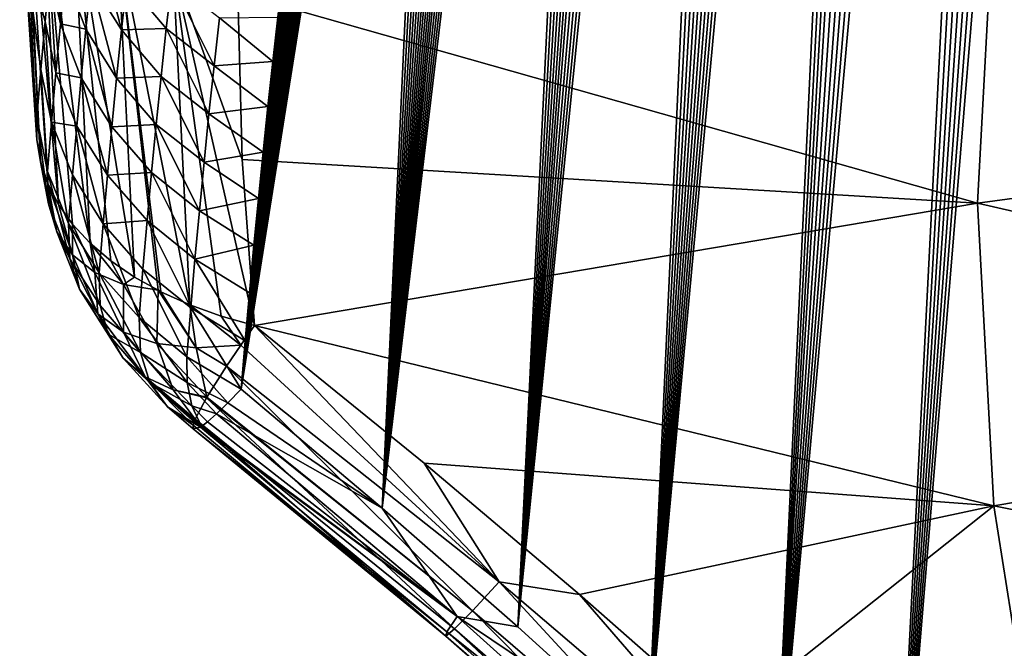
# Model space of a CAD drawing. Header units: metres. Extents: x -109 to 109, y -315 to 32.
# Tile 228 of 256: x 51.55 to 56.25, y -45.52 to -42.52. Entities that reach past the tile are written whole.
import ezdxf

# ---------------------------------------------------------------- set-up
doc = ezdxf.new("R2010")
doc.units = ezdxf.units.M
doc.layers.add('solid_K244242000C74_AAA', color=7, linetype='CONTINUOUS')

msp = doc.modelspace()

# ---------------------------------------------------------------- linework, layer by layer
at = {"layer": 'solid_K244242000C74_AAA'}
for points in [[(55.715164, -47.101147, 56.865765), (56.995544, -30.632408, 33.514179), (57.085381, -30.54059, 33.248219)], [(56.25885, -47.657204, 56.717491), (55.715164, -47.101147, 56.865765), (57.085381, -30.54059, 33.248219)], [(55.715164, -47.101147, 56.865765), (56.904716, -30.729477, 33.786823), (56.995544, -30.632408, 33.514179)], [(55.715164, -47.101147, 56.865765), (56.812916, -30.832148, 34.066559), (56.904716, -30.729477, 33.786823)], [(55.715164, -47.101147, 56.865765), (56.720165, -30.940811, 34.353844), (56.812916, -30.832148, 34.066559)], [(55.715164, -47.101147, 56.865765), (56.626461, -31.055485, 34.648705), (56.720165, -30.940811, 34.353844)], [(55.715164, -47.101147, 56.865765), (56.531788, -31.175915, 34.950817), (56.626461, -31.055485, 34.648705)], [(55.145649, -46.542496, 56.976105), (56.436184, -31.302544, 35.260693), (56.531788, -31.175915, 34.950817)], [(55.715164, -47.101147, 56.865765), (55.145649, -46.542496, 56.976105), (56.531788, -31.175915, 34.950817)], [(55.145649, -46.542496, 56.976105), (56.339695, -31.43582, 35.57885), (56.436184, -31.302544, 35.260693)], [(55.145649, -46.542496, 56.976105), (56.242298, -31.575655, 35.90519), (56.339695, -31.43582, 35.57885)], [(55.145649, -46.542496, 56.976105), (56.143986, -31.721855, 36.239468), (56.242298, -31.575655, 35.90519)], [(55.145649, -46.542496, 56.976105), (56.044823, -31.874949, 36.582279), (56.143986, -31.721855, 36.239468)], [(55.145649, -46.542496, 56.976105), (55.969936, -31.994614, 36.845345), (56.044823, -31.874949, 36.582279)], [(55.145649, -46.542496, 56.976105), (55.894608, -32.118462, 37.113556), (55.969936, -31.994614, 36.845345)], [(55.145649, -46.542496, 56.976105), (55.818794, -32.246155, 37.386532), (55.894608, -32.118462, 37.113556)], [(54.550083, -45.981049, 57.04678), (55.742531, -32.377926, 37.664528), (55.818794, -32.246155, 37.386532)], [(55.145649, -46.542496, 56.976105), (54.550083, -45.981049, 57.04678), (55.818794, -32.246155, 37.386532)], [(54.550083, -45.981049, 57.04678), (55.665871, -32.514038, 37.947823), (55.742531, -32.377926, 37.664528)], [(54.550083, -45.981049, 57.04678), (55.588852, -32.654758, 38.236706), (55.665871, -32.514038, 37.947823)], [(54.550083, -45.981049, 57.04678), (55.511497, -32.800201, 38.531311), (55.588852, -32.654758, 38.236706)], [(54.550083, -45.981049, 57.04678), (55.433727, -32.949917, 38.831158), (55.511497, -32.800201, 38.531311)], [(54.550083, -45.981049, 57.04678), (55.355583, -33.104103, 39.136456), (55.433727, -32.949917, 38.831158)], [(54.550083, -45.981049, 57.04678), (55.277138, -33.263077, 39.447521), (55.355583, -33.104103, 39.136456)], [(54.550083, -45.981049, 57.04678), (55.198456, -33.427143, 39.764687), (55.277138, -33.263077, 39.447521)], [(54.550083, -45.981049, 57.04678), (55.119591, -33.596542, 40.088207), (55.198456, -33.427143, 39.764687)], [(53.92878, -45.417683, 57.076584), (55.040424, -33.770752, 40.417557), (55.119591, -33.596542, 40.088207)], [(54.550083, -45.981049, 57.04678), (53.92878, -45.417683, 57.076584), (55.119591, -33.596542, 40.088207)], [(53.92878, -45.417683, 57.076584), (54.960995, -33.949886, 40.752842), (55.040424, -33.770752, 40.417557)], [(53.92878, -45.417683, 57.076584), (54.881401, -34.134308, 41.094429), (54.960995, -33.949886, 40.752842)], [(53.92878, -45.417683, 57.076584), (54.801735, -34.324387, 41.442699), (54.881401, -34.134308, 41.094429)], [(53.92878, -45.417683, 57.076584), (54.738018, -34.480766, 41.726372), (54.801735, -34.324387, 41.442699)], [(53.92878, -45.417683, 57.076584), (54.674267, -34.640797, 42.01437), (54.738018, -34.480766, 41.726372)], [(53.92878, -45.417683, 57.076584), (54.610409, -34.804195, 42.306408), (54.674267, -34.640797, 42.01437)], [(53.92878, -45.417683, 57.076584), (54.546509, -34.971176, 42.602711), (54.610409, -34.804195, 42.306408)], [(53.92878, -45.417683, 57.076584), (54.482639, -35.141972, 42.903488), (54.546509, -34.971176, 42.602711)], [(53.92878, -45.417683, 57.076584), (54.418877, -35.316803, 43.208965), (54.482639, -35.141972, 42.903488)], [(53.281342, -44.851772, 57.063065), (54.355286, -35.495892, 43.519363), (54.418877, -35.316803, 43.208965)], [(53.92878, -45.417683, 57.076584), (53.281342, -44.851772, 57.063065), (54.418877, -35.316803, 43.208965)], [(53.281342, -44.851772, 57.063065), (54.291908, -35.679356, 43.834797), (54.355286, -35.495892, 43.519363)], [(53.281342, -44.851772, 57.063065), (54.228561, -35.866623, 44.154747), (54.291908, -35.679356, 43.834797)], [(53.281342, -44.851772, 57.063065), (54.165295, -36.057808, 44.479313), (54.228561, -35.866623, 44.154747)], [(53.281342, -44.851772, 57.063065), (54.112701, -36.220314, 44.75349), (54.165295, -36.057808, 44.479313)], [(53.281342, -44.851772, 57.063065), (54.060291, -36.38588, 45.031197), (54.112701, -36.220314, 44.75349)], [(53.281342, -44.851772, 57.063065), (54.008118, -36.554661, 45.312576), (54.060291, -36.38588, 45.031197)], [(53.281342, -44.851772, 57.063065), (53.956242, -36.726814, 45.597778), (54.008118, -36.554661, 45.312576)], [(53.281342, -44.851772, 57.063065), (53.904716, -36.902481, 45.88694), (53.956242, -36.726814, 45.597778)], [(53.281342, -44.851772, 57.063065), (53.853394, -37.081253, 46.179707), (53.904716, -36.902481, 45.88694)], [(53.281342, -44.851772, 57.063065), (53.802223, -37.262993, 46.475952), (53.853394, -37.081253, 46.179707)], [(53.281342, -44.851772, 57.063065), (53.751286, -37.447884, 46.775841), (53.802223, -37.262993, 46.475952)], [(53.281342, -44.851772, 57.063065), (53.700661, -37.636124, 47.079552), (53.751286, -37.447884, 46.775841)], [(53.281342, -44.851772, 57.063065), (53.650433, -37.827896, 47.387249), (53.700661, -37.636124, 47.079552)], [(53.281342, -44.851772, 57.063065), (53.600681, -38.023388, 47.699112), (53.650433, -37.827896, 47.387249)], [(52.608517, -44.284981, 57.005322), (53.551491, -38.222794, 48.015308), (53.600681, -38.023388, 47.699112)], [(53.281342, -44.851772, 57.063065), (52.608517, -44.284981, 57.005322), (53.600681, -38.023388, 47.699112)], [(52.608517, -44.284981, 57.005322), (53.502911, -38.426224, 48.335953), (53.551491, -38.222794, 48.015308)], [(52.608517, -44.284981, 57.005322), (53.454678, -38.633068, 48.660526), (53.502911, -38.426224, 48.335953)], [(52.608517, -44.284981, 57.005322), (53.406799, -38.84333, 48.98904), (53.454678, -38.633068, 48.660526)], [(52.608517, -44.284981, 57.005322), (53.359398, -39.057247, 49.321693), (53.406799, -38.84333, 48.98904)], [(52.608517, -44.284981, 57.005322), (53.312584, -39.275051, 49.658684), (53.359398, -39.057247, 49.321693)], [(52.608517, -44.284981, 57.005322), (53.266472, -39.496979, 50.000221), (53.312584, -39.275051, 49.658684)], [(52.608517, -44.284981, 57.005322), (53.227596, -39.690662, 50.296734), (53.266472, -39.496979, 50.000221)], [(52.608517, -44.284981, 57.005322), (53.189392, -39.887691, 50.596863), (53.227596, -39.690662, 50.296734)], [(52.608517, -44.284981, 57.005322), (53.151932, -40.0882, 50.900719), (53.189392, -39.887691, 50.596863)], [(52.608517, -44.284981, 57.005322), (53.11496, -40.291679, 51.207912), (53.151932, -40.0882, 50.900719)], [(52.608517, -44.284981, 57.005322), (53.0784, -40.497967, 51.518295), (53.11496, -40.291679, 51.207912)], [(52.608517, -44.284981, 57.005322), (53.042351, -40.707241, 51.832027), (53.0784, -40.497967, 51.518295)], [(56.428635, -40.518288, 63.992043), (56.199856, -41.951992, 62.988152), (59.864399, -42.893753, 64.115204)], [(52.608517, -44.284981, 57.005322), (53.006924, -40.919697, 52.149254), (53.042351, -40.707241, 51.832027)], [(52.608517, -44.284981, 57.005322), (52.976509, -41.108349, 52.429813), (53.006924, -40.919697, 52.149254)], [(52.608517, -44.284981, 57.005322), (52.946716, -41.299706, 52.713272), (52.976509, -41.108349, 52.429813)], [(52.608517, -44.284981, 57.005322), (52.917614, -41.493889, 52.999725), (52.946716, -41.299706, 52.713272)], [(51.633335, -43.095512, 58.026165), (51.551472, -41.334538, 59.031837), (51.57196, -42.162601, 58.452019)], [(51.633335, -43.095512, 58.026165), (51.65062, -43.20076, 58.178921), (51.551472, -41.334538, 59.031837)], [(51.568851, -41.547901, 59.336552), (51.551472, -41.334538, 59.031837), (51.65062, -43.20076, 58.178921)], [(52.608517, -44.284981, 57.005322), (52.889275, -41.691025, 53.289276), (52.917614, -41.493889, 52.999725)], [(51.568851, -41.547901, 59.336552), (51.685043, -43.303509, 58.330536), (51.73634, -43.402885, 58.479725)], [(51.654892, -41.755722, 59.63335), (51.568851, -41.547901, 59.336552), (51.73634, -43.402885, 58.479725)], [(51.568851, -41.547901, 59.336552), (51.65062, -43.20076, 58.178921), (51.685043, -43.303509, 58.330536)], [(52.608517, -44.284981, 57.005322), (52.861763, -41.891235, 53.582031), (52.889275, -41.691025, 53.289276)], [(51.654892, -41.755722, 59.63335), (51.804047, -43.497982, 58.625122), (51.887577, -43.587959, 58.765446)], [(51.806614, -41.950787, 59.911934), (51.654892, -41.755722, 59.63335), (51.887577, -43.587959, 58.765446)], [(51.654892, -41.755722, 59.63335), (51.73634, -43.402885, 58.479725), (51.804047, -43.497982, 58.625122)], [(52.608517, -44.284981, 57.005322), (52.835136, -42.094616, 53.878063), (52.861763, -41.891235, 53.582031)], [(51.806614, -41.950787, 59.911934), (51.986191, -43.672031, 58.899479), (52.09903, -43.749474, 59.026051)], [(52.018753, -42.126339, 60.162647), (51.806614, -41.950787, 59.911934), (52.09903, -43.749474, 59.026051)], [(51.806614, -41.950787, 59.911934), (51.887577, -43.587959, 58.765446), (51.986191, -43.672031, 58.899479)], [(52.593029, -42.395443, 60.546967), (56.123402, -43.396534, 61.976673), (56.199856, -41.951992, 62.988152)], [(56.199856, -41.951992, 62.988152), (56.123402, -43.396534, 61.976673), (59.864399, -42.893753, 64.115204)], [(51.745815, -42.541729, 56.703262), (51.694019, -42.306198, 56.905621), (51.716381, -42.083965, 56.588745)], [(51.769028, -42.308186, 56.372608), (51.745815, -42.541729, 56.703262), (51.716381, -42.083965, 56.588745)], [(52.608517, -44.284981, 57.005322), (52.809261, -42.300911, 54.177177), (52.835136, -42.094616, 53.878063)], [(52.037899, -42.570999, 55.728111), (51.891602, -42.337677, 55.888466), (51.916916, -42.108006, 55.560871)], [(52.063034, -42.341206, 55.40012), (52.037899, -42.570999, 55.728111), (51.916916, -42.108006, 55.560871)], [(52.018753, -42.126339, 60.162647), (52.225121, -43.819614, 59.144077), (52.3634, -43.881863, 59.252556)], [(52.283955, -42.276291, 60.376801), (52.018753, -42.126339, 60.162647), (52.3634, -43.881863, 59.252556)], [(52.018753, -42.126339, 60.162647), (52.211792, -43.81287, 59.132553), (52.225121, -43.819614, 59.144077)], [(52.018753, -42.126339, 60.162647), (52.09903, -43.749474, 59.026051), (52.211792, -43.81287, 59.132553)], [(51.652504, -42.75901, 57.547726), (51.633419, -42.98959, 57.872952), (51.57196, -42.162601, 58.452019)], [(51.633335, -43.095512, 58.026165), (51.57196, -42.162601, 58.452019), (51.633419, -42.98959, 57.872952)], [(51.672714, -42.531212, 57.225285), (51.652504, -42.75901, 57.547726), (51.57196, -42.162601, 58.452019)], [(51.694019, -42.306198, 56.905621), (51.672714, -42.531212, 57.225285), (51.57196, -42.162601, 58.452019)], [(52.283955, -42.276291, 60.376801), (52.612644, -43.188637, 59.991566), (52.593029, -42.395443, 60.546967)], [(52.283955, -42.276291, 60.376801), (52.671467, -43.98053, 59.437077), (52.612644, -43.188637, 59.991566)], [(52.283955, -42.276291, 60.376801), (52.512619, -43.935658, 59.350506), (52.671467, -43.98053, 59.437077)], [(52.283955, -42.276291, 60.376801), (52.3634, -43.881863, 59.252556), (52.512619, -43.935658, 59.350506)], [(51.723953, -42.775864, 57.033588), (51.672714, -42.531212, 57.225285), (51.694019, -42.306198, 56.905621)], [(51.745815, -42.541729, 56.703262), (51.723953, -42.775864, 57.033588), (51.694019, -42.306198, 56.905621)], [(51.867588, -42.567951, 56.215729), (51.745815, -42.541729, 56.703262), (51.769028, -42.308186, 56.372608)], [(51.891602, -42.337677, 55.888466), (51.867588, -42.567951, 56.215729), (51.769028, -42.308186, 56.372608)], [(52.014046, -42.801411, 56.055767), (51.867588, -42.567951, 56.215729), (51.891602, -42.337677, 55.888466)], [(52.037899, -42.570999, 55.728111), (52.014046, -42.801411, 56.055767), (51.891602, -42.337677, 55.888466)], [(52.063034, -42.341206, 55.40012), (52.277016, -42.336811, 54.94548), (52.251034, -42.564335, 55.271683)], [(52.479458, -42.742245, 55.136589), (52.251034, -42.564335, 55.271683), (52.277016, -42.336811, 54.94548)], [(52.505516, -42.513279, 54.80788), (52.479458, -42.742245, 55.136589), (52.277016, -42.336811, 54.94548)], [(52.608517, -44.284981, 57.005322), (52.7841, -42.51004, 54.479313), (52.809261, -42.300911, 54.177177)], [(52.063034, -42.341206, 55.40012), (52.251034, -42.564335, 55.271683), (52.037899, -42.570999, 55.728111)], [(52.612644, -43.188637, 59.991566), (56.123402, -43.396534, 61.976673), (52.593029, -42.395443, 60.546967)], [(52.505516, -42.513279, 54.80788), (52.759647, -42.722008, 54.784473), (52.479458, -42.742245, 55.136589)], [(52.505516, -42.513279, 54.80788), (52.7841, -42.51004, 54.479313), (52.759647, -42.722008, 54.784473)], [(52.608517, -44.284981, 57.005322), (52.759647, -42.722008, 54.784473), (52.7841, -42.51004, 54.479313)], [(51.703442, -43.010586, 57.363583), (51.652504, -42.75901, 57.547726), (51.672714, -42.531212, 57.225285)], [(51.723953, -42.775864, 57.033588), (51.703442, -43.010586, 57.363583), (51.672714, -42.531212, 57.225285)], [(51.844875, -42.79882, 56.542667), (51.723953, -42.775864, 57.033588), (51.745815, -42.541729, 56.703262)], [(51.867588, -42.567951, 56.215729), (51.844875, -42.79882, 56.542667), (51.745815, -42.541729, 56.703262)], [(51.991482, -43.032433, 56.383091), (51.844875, -42.79882, 56.542667), (51.867588, -42.567951, 56.215729)], [(52.014046, -42.801411, 56.055767), (51.991482, -43.032433, 56.383091), (51.867588, -42.567951, 56.215729)], [(52.037899, -42.570999, 55.728111), (52.226303, -42.792484, 55.597553), (52.014046, -42.801411, 56.055767)], [(52.037899, -42.570999, 55.728111), (52.251034, -42.564335, 55.271683), (52.226303, -42.792484, 55.597553)], [(52.454659, -42.971863, 55.464947), (52.226303, -42.792484, 55.597553), (52.251034, -42.564335, 55.271683)], [(52.479458, -42.742245, 55.136589), (52.454659, -42.971863, 55.464947), (52.251034, -42.564335, 55.271683)], [(51.684296, -43.245945, 57.693207), (51.633419, -42.98959, 57.872952), (51.652504, -42.75901, 57.547726)], [(51.703442, -43.010586, 57.363583), (51.684296, -43.245945, 57.693207), (51.652504, -42.75901, 57.547726)], [(52.479458, -42.742245, 55.136589), (52.735909, -42.936806, 55.092655), (52.454659, -42.971863, 55.464947)], [(52.479458, -42.742245, 55.136589), (52.759647, -42.722008, 54.784473), (52.735909, -42.936806, 55.092655)], [(52.608517, -44.284981, 57.005322), (52.735909, -42.936806, 55.092655), (52.759647, -42.722008, 54.784473)], [(51.823463, -43.030277, 56.869282), (51.703442, -43.010586, 57.363583), (51.723953, -42.775864, 57.033588)], [(51.844875, -42.79882, 56.542667), (51.823463, -43.030277, 56.869282), (51.723953, -42.775864, 57.033588)], [(51.970196, -43.26405, 56.710079), (51.823463, -43.030277, 56.869282), (51.844875, -42.79882, 56.542667)], [(51.991482, -43.032433, 56.383091), (51.970196, -43.26405, 56.710079), (51.844875, -42.79882, 56.542667)], [(52.014046, -42.801411, 56.055767), (52.202824, -43.021255, 55.923084), (51.991482, -43.032433, 56.383091)], [(52.014046, -42.801411, 56.055767), (52.226303, -42.792484, 55.597553), (52.202824, -43.021255, 55.923084)], [(52.431114, -43.202129, 55.79295), (52.202824, -43.021255, 55.923084), (52.226303, -42.792484, 55.597553)], [(52.454659, -42.971863, 55.464947), (52.431114, -43.202129, 55.79295), (52.226303, -42.792484, 55.597553)], [(56.123402, -43.396534, 61.976673), (59.783905, -44.235905, 63.175419), (59.864399, -42.893753, 64.115204)], [(52.454659, -42.971863, 55.464947), (52.735909, -42.936806, 55.092655), (52.712883, -43.154434, 55.403862)], [(52.608517, -44.284981, 57.005322), (52.712883, -43.154434, 55.403862), (52.735909, -42.936806, 55.092655)], [(51.689022, -43.400013, 57.928539), (51.633335, -43.095512, 58.026165), (51.633419, -42.98959, 57.872952)], [(51.689022, -43.400013, 57.928539), (51.633419, -42.98959, 57.872952), (51.684296, -43.245945, 57.693207)], [(52.454659, -42.971863, 55.464947), (52.712883, -43.154434, 55.403862), (52.431114, -43.202129, 55.79295)], [(51.784534, -43.494934, 57.521511), (51.684296, -43.245945, 57.693207), (51.703442, -43.010586, 57.363583)], [(51.803349, -43.262318, 57.19556), (51.784534, -43.494934, 57.521511), (51.703442, -43.010586, 57.363583)], [(51.823463, -43.030277, 56.869282), (51.803349, -43.262318, 57.19556), (51.703442, -43.010586, 57.363583)], [(51.950195, -43.496265, 57.036728), (51.803349, -43.262318, 57.19556), (51.823463, -43.030277, 56.869282)], [(51.970196, -43.26405, 56.710079), (51.950195, -43.496265, 57.036728), (51.823463, -43.030277, 56.869282)], [(51.991482, -43.032433, 56.383091), (52.180592, -43.250637, 56.24828), (51.970196, -43.26405, 56.710079)], [(51.991482, -43.032433, 56.383091), (52.202824, -43.021255, 55.923084), (52.180592, -43.250637, 56.24828)], [(52.408821, -43.433037, 56.120605), (52.180592, -43.250637, 56.24828), (52.202824, -43.021255, 55.923084)], [(52.431114, -43.202129, 55.79295), (52.408821, -43.433037, 56.120605), (52.202824, -43.021255, 55.923084)], [(51.689022, -43.400013, 57.928539), (51.65062, -43.20076, 58.178921), (51.633335, -43.095512, 58.026165)], [(52.431114, -43.202129, 55.79295), (52.712883, -43.154434, 55.403862), (52.690575, -43.374889, 55.718098)], [(52.608517, -44.284981, 57.005322), (52.690575, -43.374889, 55.718098), (52.712883, -43.154434, 55.403862)], [(51.728928, -43.533634, 58.172859), (51.685043, -43.303509, 58.330536), (51.65062, -43.20076, 58.178921)], [(51.728928, -43.533634, 58.172859), (51.65062, -43.20076, 58.178921), (51.689022, -43.400013, 57.928539)], [(52.431114, -43.202129, 55.79295), (52.690575, -43.374889, 55.718098), (52.408821, -43.433037, 56.120605)], [(52.612644, -43.188637, 59.991566), (52.671467, -43.98053, 59.437077), (56.123402, -43.396534, 61.976673)], [(51.79076, -43.663185, 57.779701), (51.684296, -43.245945, 57.693207), (51.784534, -43.494934, 57.521511)], [(51.689022, -43.400013, 57.928539), (51.684296, -43.245945, 57.693207), (51.79076, -43.663185, 57.779701)], [(51.931477, -43.729065, 57.363037), (51.784534, -43.494934, 57.521511), (51.803349, -43.262318, 57.19556)], [(51.950195, -43.496265, 57.036728), (51.931477, -43.729065, 57.363037), (51.803349, -43.262318, 57.19556)], [(51.970196, -43.26405, 56.710079), (52.159607, -43.480629, 56.573132), (51.950195, -43.496265, 57.036728)], [(51.970196, -43.26405, 56.710079), (52.180592, -43.250637, 56.24828), (52.159607, -43.480629, 56.573132)], [(52.387779, -43.664574, 56.447903), (52.159607, -43.480629, 56.573132), (52.180592, -43.250637, 56.24828)], [(52.408821, -43.433037, 56.120605), (52.387779, -43.664574, 56.447903), (52.180592, -43.250637, 56.24828)], [(51.803135, -43.643887, 58.420807), (51.73634, -43.402885, 58.479725), (51.685043, -43.303509, 58.330536)], [(51.803135, -43.643887, 58.420807), (51.685043, -43.303509, 58.330536), (51.728928, -43.533634, 58.172859)], [(51.728928, -43.533634, 58.172859), (51.689022, -43.400013, 57.928539), (51.79076, -43.663185, 57.779701)], [(51.803135, -43.643887, 58.420807), (51.804047, -43.497982, 58.625122), (51.73634, -43.402885, 58.479725)], [(52.408821, -43.433037, 56.120605), (52.690575, -43.374889, 55.718098), (52.668983, -43.598175, 56.035358)], [(52.608517, -44.284981, 57.005322), (52.668983, -43.598175, 56.035358), (52.690575, -43.374889, 55.718098)], [(52.671467, -43.98053, 59.437077), (56.199856, -44.841099, 60.965176), (56.123402, -43.396534, 61.976673)], [(56.199856, -44.841099, 60.965176), (59.783905, -44.235905, 63.175419), (56.123402, -43.396534, 61.976673)], [(52.408821, -43.433037, 56.120605), (52.668983, -43.598175, 56.035358), (52.387779, -43.664574, 56.447903)], [(51.935585, -43.885513, 57.601227), (51.784534, -43.494934, 57.521511), (51.931477, -43.729065, 57.363037)], [(51.79076, -43.663185, 57.779701), (51.784534, -43.494934, 57.521511), (51.935585, -43.885513, 57.601227)], [(51.910019, -43.72834, 58.666943), (51.804047, -43.497982, 58.625122), (51.803135, -43.643887, 58.420807)], [(51.910019, -43.72834, 58.666943), (51.887577, -43.587959, 58.765446), (51.804047, -43.497982, 58.625122)], [(51.950195, -43.496265, 57.036728), (52.121387, -43.942402, 57.221813), (51.931477, -43.729065, 57.363037)], [(51.950195, -43.496265, 57.036728), (52.159607, -43.480629, 56.573132), (52.139874, -43.711216, 56.897644)], [(51.950195, -43.496265, 57.036728), (52.139874, -43.711216, 56.897644), (52.121387, -43.942402, 57.221813)], [(52.367992, -43.89674, 56.774841), (52.139874, -43.711216, 56.897644), (52.159607, -43.480629, 56.573132)], [(52.387779, -43.664574, 56.447903), (52.367992, -43.89674, 56.774841), (52.159607, -43.480629, 56.573132)], [(51.728928, -43.533634, 58.172859), (51.79076, -43.663185, 57.779701), (51.837574, -43.807636, 58.047943)], [(51.803135, -43.643887, 58.420807), (51.728928, -43.533634, 58.172859), (51.837574, -43.807636, 58.047943)], [(52.04723, -43.785152, 58.905872), (51.986191, -43.672031, 58.899479), (51.887577, -43.587959, 58.765446)], [(52.04723, -43.785152, 58.905872), (51.887577, -43.587959, 58.765446), (51.910019, -43.72834, 58.666943)], [(52.387779, -43.664574, 56.447903), (52.668983, -43.598175, 56.035358), (52.648109, -43.824284, 56.355648)], [(52.608517, -44.284981, 57.005322), (52.648109, -43.824284, 56.355648), (52.668983, -43.598175, 56.035358)], [(51.803135, -43.643887, 58.420807), (51.837574, -43.807636, 58.047943), (51.923832, -43.924767, 58.319698)], [(51.910019, -43.72834, 58.666943), (51.803135, -43.643887, 58.420807), (51.923832, -43.924767, 58.319698)], [(51.79076, -43.663185, 57.779701), (51.935585, -43.885513, 57.601227), (51.973999, -44.022152, 57.848373)], [(51.837574, -43.807636, 58.047943), (51.79076, -43.663185, 57.779701), (51.973999, -44.022152, 57.848373)], [(52.04723, -43.785152, 58.905872), (52.09903, -43.749474, 59.026051), (51.986191, -43.672031, 58.899479)], [(52.387779, -43.664574, 56.447903), (52.627953, -44.053219, 56.67897), (52.367992, -43.89674, 56.774841)], [(52.387779, -43.664574, 56.447903), (52.648109, -43.824284, 56.355648), (52.627953, -44.053219, 56.67897)], [(51.910019, -43.72834, 58.666943), (51.923832, -43.924767, 58.319698), (52.047436, -44.011719, 58.588345)], [(52.04723, -43.785152, 58.905872), (51.910019, -43.72834, 58.666943), (52.047436, -44.011719, 58.588345)], [(52.127296, -44.108742, 57.476795), (51.931477, -43.729065, 57.363037), (52.121387, -43.942402, 57.221813)], [(51.935585, -43.885513, 57.601227), (51.931477, -43.729065, 57.363037), (52.127296, -44.108742, 57.476795)], [(52.349457, -44.12952, 57.101421), (52.121387, -43.942402, 57.221813), (52.139874, -43.711216, 56.897644)], [(52.367992, -43.89674, 56.774841), (52.349457, -44.12952, 57.101421), (52.139874, -43.711216, 56.897644)], [(52.04723, -43.785152, 58.905872), (52.211792, -43.81287, 59.132553), (52.09903, -43.749474, 59.026051)], [(52.04723, -43.785152, 58.905872), (52.205376, -44.066376, 58.84734), (52.211792, -43.81287, 59.132553)], [(52.04723, -43.785152, 58.905872), (52.047436, -44.011719, 58.588345), (52.205376, -44.066376, 58.84734)], [(51.837574, -43.807636, 58.047943), (51.973999, -44.022152, 57.848373), (52.04594, -44.136208, 58.099461)], [(51.923832, -43.924767, 58.319698), (51.837574, -43.807636, 58.047943), (52.04594, -44.136208, 58.099461)], [(52.393803, -44.087406, 59.090374), (52.211792, -43.81287, 59.132553), (52.205376, -44.066376, 58.84734)], [(52.393803, -44.087406, 59.090374), (52.225121, -43.819614, 59.144077), (52.211792, -43.81287, 59.132553)], [(52.393803, -44.087406, 59.090374), (52.3634, -43.881863, 59.252556), (52.225121, -43.819614, 59.144077)], [(52.608517, -44.284981, 57.005322), (52.627953, -44.053219, 56.67897), (52.648109, -43.824284, 56.355648)], [(51.973999, -44.022152, 57.848373), (51.935585, -43.885513, 57.601227), (52.127296, -44.108742, 57.476795)], [(52.606983, -44.073757, 59.311108), (52.512619, -43.935658, 59.350506), (52.3634, -43.881863, 59.252556)], [(52.606983, -44.073757, 59.311108), (52.3634, -43.881863, 59.252556), (52.393803, -44.087406, 59.090374)], [(51.923832, -43.924767, 58.319698), (52.04594, -44.136208, 58.099461), (52.149944, -44.225365, 58.34938)], [(52.047436, -44.011719, 58.588345), (51.923832, -43.924767, 58.319698), (52.149944, -44.225365, 58.34938)], [(52.367992, -43.89674, 56.774841), (52.608517, -44.284981, 57.005322), (52.349457, -44.12952, 57.101421)], [(52.367992, -43.89674, 56.774841), (52.627953, -44.053219, 56.67897), (52.608517, -44.284981, 57.005322)], [(52.606983, -44.073757, 59.311108), (52.671467, -43.98053, 59.437077), (52.512619, -43.935658, 59.350506)], [(52.350304, -44.253235, 57.287071), (52.121387, -43.942402, 57.221813), (52.349457, -44.12952, 57.101421)], [(52.127296, -44.108742, 57.476795), (52.121387, -43.942402, 57.221813), (52.350304, -44.253235, 57.287071)], [(53.839321, -45.203762, 59.218964), (52.671467, -43.98053, 59.437077), (52.606983, -44.073757, 59.311108)], [(52.671467, -43.98053, 59.437077), (53.481133, -44.637409, 59.470413), (56.199856, -44.841099, 60.965176)], [(53.839321, -45.203762, 59.218964), (53.481133, -44.637409, 59.470413), (52.671467, -43.98053, 59.437077)], [(51.973999, -44.022152, 57.848373), (52.127296, -44.108742, 57.476795), (52.172825, -44.2519, 57.741661)], [(52.04594, -44.136208, 58.099461), (51.973999, -44.022152, 57.848373), (52.172825, -44.2519, 57.741661)], [(52.047436, -44.011719, 58.588345), (52.149944, -44.225365, 58.34938), (52.283901, -44.287807, 58.593067)], [(52.205376, -44.066376, 58.84734), (52.047436, -44.011719, 58.588345), (52.283901, -44.287807, 58.593067)], [(52.205376, -44.066376, 58.84734), (52.283901, -44.287807, 58.593067), (52.445045, -44.32225, 58.82555)], [(52.393803, -44.087406, 59.090374), (52.205376, -44.066376, 58.84734), (52.445045, -44.32225, 58.82555)], [(52.538174, -44.175205, 59.14616), (52.606983, -44.073757, 59.311108), (52.393803, -44.087406, 59.090374)], [(53.839321, -45.203762, 59.218964), (52.606983, -44.073757, 59.311108), (52.538174, -44.175205, 59.14616)], [(52.127296, -44.108742, 57.476795), (52.350304, -44.253235, 57.287071), (52.373329, -44.364506, 57.479065)], [(52.172825, -44.2519, 57.741661), (52.127296, -44.108742, 57.476795), (52.373329, -44.364506, 57.479065)], [(52.538174, -44.175205, 59.14616), (52.393803, -44.087406, 59.090374), (52.445045, -44.32225, 58.82555)], [(52.04594, -44.136208, 58.099461), (52.172825, -44.2519, 57.741661), (52.256893, -44.368465, 58.010113)], [(52.149944, -44.225365, 58.34938), (52.04594, -44.136208, 58.099461), (52.256893, -44.368465, 58.010113)], [(52.544895, -44.349499, 57.170277), (52.349457, -44.12952, 57.101421), (52.608517, -44.284981, 57.005322)], [(52.544895, -44.349499, 57.170277), (52.350304, -44.253235, 57.287071), (52.349457, -44.12952, 57.101421)], [(53.712269, -45.340694, 58.891727), (52.538174, -44.175205, 59.14616), (52.445045, -44.32225, 58.82555)], [(53.839321, -45.203762, 59.218964), (52.538174, -44.175205, 59.14616), (53.712269, -45.340694, 58.891727)], [(52.149944, -44.225365, 58.34938), (52.256893, -44.368465, 58.010113), (52.378738, -44.456573, 58.276402)], [(52.389034, -44.427128, 58.455441), (52.149944, -44.225365, 58.34938), (52.378738, -44.456573, 58.276402)], [(52.389034, -44.427128, 58.455441), (52.283901, -44.287807, 58.593067), (52.149944, -44.225365, 58.34938)], [(52.172825, -44.2519, 57.741661), (52.373329, -44.364506, 57.479065), (52.418583, -44.462124, 57.674923)], [(52.413601, -44.465408, 57.706547), (52.172825, -44.2519, 57.741661), (52.418583, -44.462124, 57.674923)], [(52.413601, -44.465408, 57.706547), (52.256893, -44.368465, 58.010113), (52.172825, -44.2519, 57.741661)], [(52.49107, -44.401642, 57.343365), (52.373329, -44.364506, 57.479065), (52.350304, -44.253235, 57.287071)], [(52.544895, -44.349499, 57.170277), (52.49107, -44.401642, 57.343365), (52.350304, -44.253235, 57.287071)], [(56.199856, -44.841099, 60.965176), (59.864399, -45.578056, 62.235638), (59.783905, -44.235905, 63.175419)], [(52.442646, -44.326313, 58.814507), (52.445045, -44.32225, 58.82555), (52.283901, -44.287807, 58.593067)], [(52.389034, -44.427128, 58.455441), (52.442646, -44.326313, 58.814507), (52.283901, -44.287807, 58.593067)], [(52.544895, -44.349499, 57.170277), (52.608517, -44.284981, 57.005322), (53.281342, -44.851772, 57.063065)], [(53.626575, -45.427856, 58.535313), (52.442646, -44.326313, 58.814507), (52.389034, -44.427128, 58.455441)], [(53.712269, -45.340694, 58.891727), (52.445045, -44.32225, 58.82555), (52.442646, -44.326313, 58.814507)], [(53.712269, -45.340694, 58.891727), (52.442646, -44.326313, 58.814507), (53.626575, -45.427856, 58.535313)], [(52.544895, -44.349499, 57.170277), (53.281342, -44.851772, 57.063065), (52.49107, -44.401642, 57.343365)], [(52.379158, -44.473991, 58.081665), (52.378738, -44.456573, 58.276402), (52.256893, -44.368465, 58.010113)], [(52.413601, -44.465408, 57.706547), (52.379158, -44.473991, 58.081665), (52.256893, -44.368465, 58.010113)], [(52.447205, -44.440178, 57.521957), (52.418583, -44.462124, 57.674923), (52.373329, -44.364506, 57.479065)], [(52.49107, -44.401642, 57.343365), (52.447205, -44.440178, 57.521957), (52.373329, -44.364506, 57.479065)], [(53.640057, -45.36916, 57.419926), (52.447205, -44.440178, 57.521957), (52.49107, -44.401642, 57.343365)], [(53.640057, -45.36916, 57.419926), (52.49107, -44.401642, 57.343365), (53.281342, -44.851772, 57.063065)], [(53.585266, -45.462147, 58.162361), (52.389034, -44.427128, 58.455441), (52.378738, -44.456573, 58.276402)], [(53.626575, -45.427856, 58.535313), (52.389034, -44.427128, 58.455441), (53.585266, -45.462147, 58.162361)], [(53.640057, -45.36916, 57.419926), (52.418583, -44.462124, 57.674923), (52.447205, -44.440178, 57.521957)], [(53.585266, -45.462147, 58.162361), (52.378738, -44.456573, 58.276402), (52.379158, -44.473991, 58.081665)], [(53.589813, -45.442345, 57.786114), (52.379158, -44.473991, 58.081665), (52.413601, -44.465408, 57.706547)], [(53.585266, -45.462147, 58.162361), (52.379158, -44.473991, 58.081665), (53.589813, -45.442345, 57.786114)], [(53.640057, -45.36916, 57.419926), (52.413601, -44.465408, 57.706547), (52.418583, -44.462124, 57.674923)], [(53.589813, -45.442345, 57.786114), (52.413601, -44.465408, 57.706547), (53.640057, -45.36916, 57.419926)], [(53.481133, -44.637409, 59.470413), (54.223282, -45.263367, 59.454422), (56.199856, -44.841099, 60.965176)], [(53.839321, -45.203762, 59.218964), (54.223282, -45.263367, 59.454422), (53.481133, -44.637409, 59.470413)], [(53.640057, -45.36916, 57.419926), (53.281342, -44.851772, 57.063065), (53.92878, -45.417683, 57.076584)], [(54.223282, -45.263367, 59.454422), (54.90863, -45.865334, 59.395954), (56.199856, -44.841099, 60.965176)], [(54.90863, -45.865334, 59.395954), (56.428646, -46.274826, 59.961273), (56.199856, -44.841099, 60.965176)], [(56.199856, -44.841099, 60.965176), (56.428646, -46.274826, 59.961273), (59.864399, -45.578056, 62.235638)], [(53.839321, -45.203762, 59.218964), (53.712269, -45.340694, 58.891727), (54.947655, -46.402302, 58.825161)], [(55.105629, -46.282261, 59.145485), (54.223282, -45.263367, 59.454422), (53.839321, -45.203762, 59.218964)], [(55.105629, -46.282261, 59.145485), (53.839321, -45.203762, 59.218964), (54.947655, -46.402302, 58.825161)], [(55.105629, -46.282261, 59.145485), (54.90863, -45.865334, 59.395954), (54.223282, -45.263367, 59.454422)], [(53.712269, -45.340694, 58.891727), (53.626575, -45.427856, 58.535313), (54.830303, -46.472889, 58.474133)], [(54.947655, -46.402302, 58.825161), (53.712269, -45.340694, 58.891727), (54.830303, -46.472889, 58.474133)], [(53.589813, -45.442345, 57.786114), (53.640057, -45.36916, 57.419926), (54.755596, -46.372074, 57.364193)], [(53.640057, -45.36916, 57.419926), (53.92878, -45.417683, 57.076584), (54.550083, -45.981049, 57.04678)], [(54.755596, -46.372074, 57.364193), (53.640057, -45.36916, 57.419926), (54.550083, -45.981049, 57.04678)], [(53.626575, -45.427856, 58.535313), (53.585266, -45.462147, 58.162361), (54.75774, -46.491508, 58.104862)], [(54.830303, -46.472889, 58.474133), (53.626575, -45.427856, 58.535313), (54.75774, -46.491508, 58.104862)], [(53.585266, -45.462147, 58.162361), (53.589813, -45.442345, 57.786114), (54.732536, -46.4575, 57.73045)], [(54.75774, -46.491508, 58.104862), (53.585266, -45.462147, 58.162361), (54.732536, -46.4575, 57.73045)], [(54.732536, -46.4575, 57.73045), (53.589813, -45.442345, 57.786114), (54.755596, -46.372074, 57.364193)]]:
    msp.add_3dface(points, dxfattribs=at)

doc.saveas('drawing.dxf')
